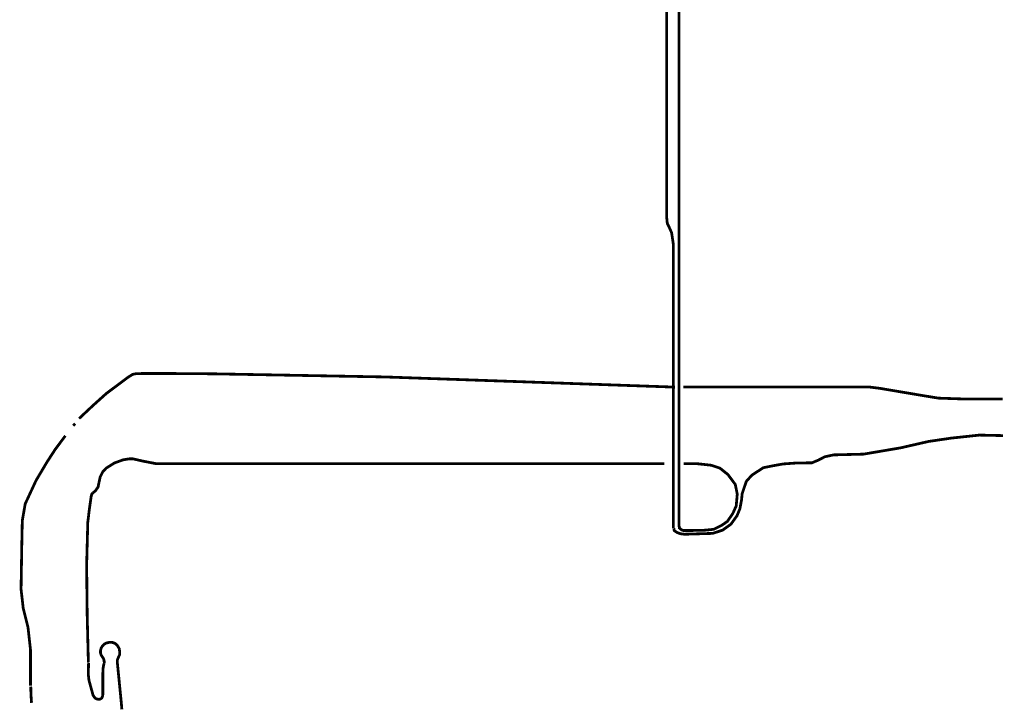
# Model space of a CAD drawing. Header units: metres. Extents: x 361 to 11176, y -855 to 4934.
# Tile 4 of 6: x 6896 to 9384, y 1466 to 3200. Entities that reach past the tile are written whole.
import ezdxf

# ---------------------------------------------------------------- set-up
doc = ezdxf.new("R2010")
doc.units = ezdxf.units.M
doc.linetypes.add('ACAD_ISO03W100', pattern=[30, 12, -18])
doc.layers.add('Tekenwerk', color=18, linetype='Continuous')

msp = doc.modelspace()

# ---------------------------------------------------------------- linework, layer by layer
at = {"color": 5, "linetype": 'ACAD_ISO03W100', "ltscale": 0.05, "const_width": 7, "flags": 128}
for points in [[(8624.8, 3781), (8628.5, 3780.5), (8631.4, 3778.9), (8633.5, 3775.2), (8633.5, 3770.5), (8633.5, 3715.2), (8632.9, 3707.5), (8630.9, 3701), (8628.2, 3697), (8624.1, 3693.4), (8620.6, 3691.5), (8617, 3690.6), (8575.3, 3690.6), (8561, 3688.7), (8551.2, 3684.6), (8541.7, 3677.1), (8536.6, 3668.1), (8533.2, 3656.3), (8530.9, 3633.2), (8530.9, 2703.7)], [(8573.9, 2078.9), (8609.4, 2078.9), (8643.4, 2075.2), (8665.6, 2067.9), (8686, 2051.6), (8704.5, 2026.7), (8709.5, 2002.2), (8706.8, 1972.3), (8698.2, 1953.3), (8684.6, 1933.4), (8671, 1923.9), (8650.2, 1913.4), (8623, 1910.7), (8573.6, 1910.3), (8568.5, 1912.1), (8563.1, 1916.6), (8562.2, 1925.1), (8562.2, 3263.7)], [(9380.4, 2242.7), (9277.4, 2242.7)], [(8549.1, 1916.1), (8550.2, 1910.2), (8557.3, 1905.3), (8566, 1902.2), (8576.1, 1900.9), (8647.5, 1903.1), (8672.6, 1911.3), (8693.6, 1926.4), (8708.7, 1947.4), (8716.1, 1965.1), (8720.2, 1986.5), (8721.9, 2003.6), (8732.5, 2034.6), (8746.5, 2050.2), (8775.3, 2068.9), (8799.1, 2073.7), (8825.3, 2078.4), (8859.1, 2080.8), (8898.1, 2081.3), (8914.3, 2088), (8930.5, 2096.5), (8952.8, 2101.3), (9028.6, 2103.2), (9122.4, 2119.1), (9192.8, 2135.2), (9250.6, 2143.7), (9321.5, 2151.3), (9380.9, 2150)], [(7081.5, 2005.6), (7087.5, 2010.7), (7094.1, 2019.9), (7097, 2033.7), (7099.6, 2045.7), (7106.1, 2058.5), (7114.9, 2068), (7136, 2081.1), (7157.5, 2088.8), (7172.9, 2091.3), (7182.3, 2091.3), (7207.9, 2085.5), (7240, 2079.3), (7294.3, 2079.3), (8525.6, 2079.3)], [(7069.7, 1577), (7066.8, 1692.2), (7066, 1754.8), (7065.4, 1825.5), (7068.2, 1930.8), (7072.2, 1964.3), (7077, 1997.7), (7078.4, 2002.2), (7081.5, 2005.6)], [(7143, 1575.8), (7143.1, 1583.9), (7145.7, 1590.3), (7148.5, 1596.5), (7148.9, 1603.5), (7147.7, 1611.9), (7143.6, 1619.1), (7140, 1623.3), (7135.5, 1626), (7130.2, 1627.7), (7122.4, 1627.8), (7115.1, 1626.3), (7109.4, 1623.1), (7104.7, 1618), (7101.8, 1612.7), (7100.4, 1606.9), (7100.4, 1600.9), (7102, 1595.8), (7104.7, 1591.8), (7107.8, 1586.9), (7108.7, 1584), (7109.7, 1580.2), (7109.8, 1575)], [(6924.1, 1516.4), (6924.6, 1496.3), (6926.1, 1475.2)]]:
    msp.add_lwpolyline(points, dxfattribs=at)
at = {"color": 1, "const_width": 7}
for points in [[(8530.9, 2703.7), (8532.7, 2685.7), (8536.9, 2677.5), (8543.7, 2662), (8548.2, 2631.3), (8548.2, 2483.5), (8548.2, 1916.5)], [(8552.4, 2272.4), (7820, 2298.1), (7386.5, 2306), (7277.4, 2306.8), (7236.8, 2306.8), (7207.5, 2306.8), (7190.5, 2306.4), (7181.7, 2304.6), (7170.3, 2297.6), (7115.1, 2256.3), (7080.8, 2225.5), (7046.3, 2193.1)], [(9277.5, 2242.6), (9218.1, 2244.6), (9178.8, 2251), (9068.3, 2269.6), (9043.6, 2272.6), (8572.9, 2272.6)], [(7036.2, 2180.3), (7031.3, 2175.3)], [(7011.6, 2149.6), (6986.1, 2115.5), (6965, 2083), (6937.6, 2036.9), (6910.1, 1977.7), (6902.7, 1935.2), (6901.4, 1872.1), (6899.6, 1762.1), (6905.1, 1713.7), (6917.2, 1665.4), (6923.5, 1608.7), (6923.5, 1518.7)], [(7154.3, 1458.6), (7153.8, 1465), (7152.9, 1475.7), (7143, 1575.9)]]:
    msp.add_lwpolyline(points, dxfattribs=at)
at = {"layer": 'Tekenwerk', "color": 1, "const_width": 7}
msp.add_lwpolyline([(7109.6, 1575), (7108.4, 1571.3), (7106.8, 1561.9), (7106.3, 1550.9), (7106.3, 1496.4), (7105.3, 1491.1), (7103.5, 1487.4), (7101.3, 1485.6), (7097.8, 1484.1), (7093.4, 1484.4), (7089.1, 1485.5), (7085.3, 1488.6), (7081.6, 1494.3), (7078.8, 1504.3), (7071.1, 1532.5), (7069.5, 1547.7), (7070.2, 1575.6)], dxfattribs=at)

doc.saveas('drawing.dxf')
